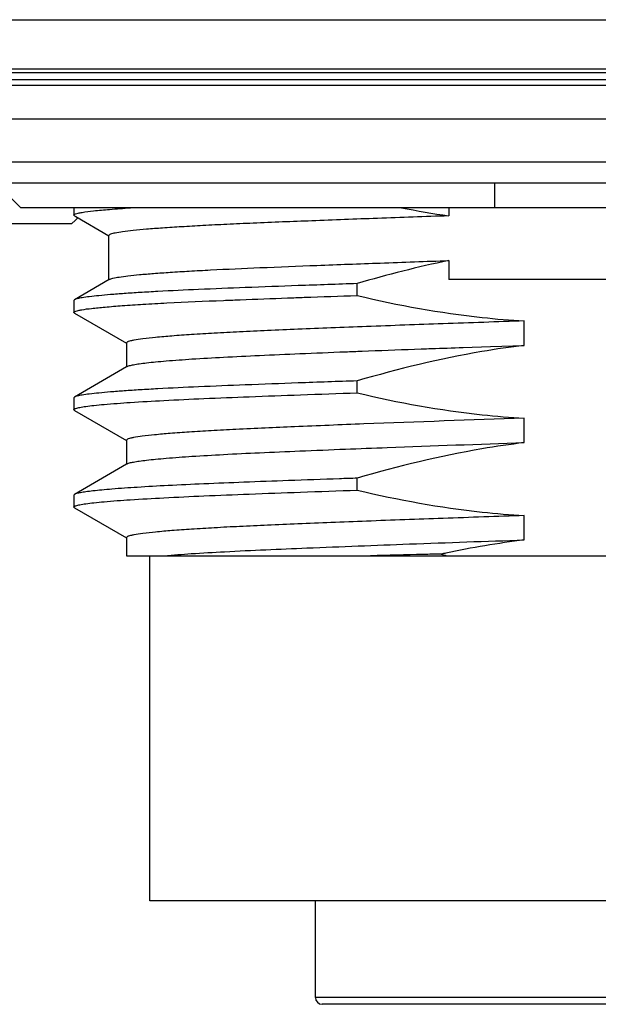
# Model space of a CAD drawing. Header units: millimetres. Extents: x 91 to 530, y 134 to 288.
# Tile 16 of 31: x 465 to 474, y 166 to 180. Entities that reach past the tile are written whole.
import ezdxf

# ---------------------------------------------------------------- set-up
doc = ezdxf.new("R2010")
doc.units = ezdxf.units.MM
doc.header["$LTSCALE"] = 32.67
doc.layers.add('00_COMPONENTS', color=7, linetype='CONTINUOUS')

msp = doc.modelspace()

# ---------------------------------------------------------------- linework, layer by layer
at = {"layer": '00_COMPONENTS', "color": 4}
for p, q in [((448.787, 180.474), (498.743, 180.474)), ((448.787, 179.763), (498.743, 179.763)), ((448.834, 179.708), (498.696, 179.708)), ((498.696, 179.52), (448.834, 179.52)), ((498.696, 179.034), (448.834, 179.034)), ((477.794, 166.308), (469.665, 166.308))]:
    msp.add_line(p, q, dxfattribs=at)
at = {"layer": '00_COMPONENTS', "color": 7}
for p, q in [((448.834, 179.608), (498.696, 179.608)), ((499.593, 178.408), (447.937, 178.408)), ((498.857, 178.108), (448.673, 178.108)), ((465.033, 178.108), (465.398, 177.749)), ((472.265, 177.749), (472.265, 178.108)), ((482.131, 177.749), (465.398, 177.749)), ((466.165, 177.749), (466.165, 177.643)), ((466.174, 177.633), (466.165, 177.643)), ((466.174, 177.633), (466.195, 177.621)), ((466.195, 177.621), (466.673, 177.344)), ((471.597, 177.749), (471.597, 177.632)), ((466.131, 177.515), (449.398, 177.515)), ((466.131, 177.515), (466.188, 177.571)), ((466.188, 177.571), (466.222, 177.605)), ((466.188, 177.571), (466.222, 177.605)), ((466.675, 176.708), (466.675, 177.349)), ((471.597, 176.984), (471.597, 176.708)), ((466.678, 176.708), (466.174, 176.417)), ((466.679, 176.708), (466.675, 176.708)), ((466.685, 176.712), (466.678, 176.708)), ((470.272, 176.478), (470.272, 176.651)), ((475.933, 176.708), (471.597, 176.708)), ((466.174, 176.417), (466.165, 176.406)), ((466.165, 176.406), (466.165, 176.233)), ((468.332, 176.407), (468.364, 176.409)), ((466.174, 176.223), (466.165, 176.233)), ((466.174, 176.223), (466.927, 175.787)), ((472.692, 175.756), (472.692, 176.11)), ((466.93, 175.791), (466.93, 175.444)), ((471.103, 175.701), (471.198, 175.704)), ((471.806, 175.726), (472.202, 175.74)), ((472.202, 175.74), (472.692, 175.756)), ((466.93, 175.444), (466.174, 175.007)), ((466.94, 175.45), (466.93, 175.444)), ((470.272, 175.068), (470.272, 175.241)), ((466.174, 175.007), (466.165, 174.996)), ((466.165, 174.996), (466.165, 174.823)), ((466.174, 174.813), (466.165, 174.823)), ((466.174, 174.813), (466.927, 174.377)), ((472.692, 174.346), (472.692, 174.7)), ((466.93, 174.381), (466.93, 174.034)), ((466.93, 174.034), (466.174, 173.597)), ((466.94, 174.04), (466.93, 174.034)), ((470.272, 173.658), (470.272, 173.831)), ((466.174, 173.597), (466.165, 173.586)), ((466.165, 173.586), (466.165, 173.413)), ((466.174, 173.403), (466.165, 173.413)), ((466.174, 173.403), (466.927, 172.967)), ((472.692, 172.936), (472.692, 173.29)), ((466.93, 172.971), (466.93, 172.708)), ((466.93, 172.708), (480.865, 172.708)), ((467.265, 167.708), (467.265, 172.708)), ((480.265, 167.708), (467.265, 167.708)), ((469.665, 166.308), (469.665, 167.708)), ((477.694, 166.208), (469.765, 166.208))]:
    msp.add_line(p, q, dxfattribs=at)
for centre, radius, start, end in [((466.246, 177.503), 0.168, 109.2929, 110.1494), ((473.678, 191.863), 14.382, 258.9137, 261.6787), ((474.369, 159.455), 13.585, 97.0878, 101.9514), ((474.691, 157.834), 15.237, 101.8752, 102.1271), ((474.257, 181.395), 9.095, 252.2866, 252.7707), ((469.765, 166.308), 0.1, 180, 270)]:
    msp.add_arc(centre, radius, start, end, dxfattribs=at)
for points, knots in [([(466.165, 177.643), (466.165, 177.647), (466.173, 177.655), (466.182, 177.658), (466.188, 177.66)], [0, 0, 0, 0, 0.344645, 1, 1, 1, 1]), ([(466.19, 177.661), (466.203, 177.665), (466.234, 177.673), (466.32, 177.689), (466.472, 177.708), (466.706, 177.729), (466.885, 177.742), (466.985, 177.749)], [0, 0, 0, 0, 0.04957, 0.120576, 0.328167, 0.622192, 1, 1, 1, 1]), ([(471.597, 177.632), (471.253, 177.62), (470.591, 177.597), (469.646, 177.561), (468.919, 177.533), (468.393, 177.509), (468.048, 177.492), (467.738, 177.474), (467.465, 177.457), (467.231, 177.439), (467.038, 177.421), (466.886, 177.404), (466.777, 177.387), (466.712, 177.372), (466.683, 177.36), (466.675, 177.352), (466.675, 177.349)], [0, 0, 0, 0, 0.209078, 0.402126, 0.574363, 0.651328, 0.721549, 0.784589, 0.84007, 0.887645, 0.927036, 0.958008, 0.980409, 0.994183, 0.997944, 1, 1, 1, 1]), ([(466.685, 176.712), (466.691, 176.716), (466.707, 176.722), (466.752, 176.734), (466.835, 176.748), (466.962, 176.765), (467.129, 176.782), (467.333, 176.799), (467.574, 176.816), (467.849, 176.833), (468.283, 176.856), (468.9, 176.884), (469.719, 176.916), (470.63, 176.95), (471.267, 176.973), (471.597, 176.984)], [0, 0, 0, 0, 0.004239, 0.01041, 0.028689, 0.0549, 0.088932, 0.130618, 0.179725, 0.235986, 0.299077, 0.444304, 0.612138, 0.798785, 1, 1, 1, 1]), ([(470.272, 176.651), (469.987, 176.641), (469.446, 176.622), (468.68, 176.594), (468.002, 176.567), (467.494, 176.542), (467.135, 176.522), (466.906, 176.507), (466.707, 176.492), (466.538, 176.477), (466.401, 176.462), (466.296, 176.448), (466.229, 176.435), (466.192, 176.425), (466.179, 176.42), (466.174, 176.417)], [0, 0, 0, 0, 0.20814, 0.395319, 0.560022, 0.703705, 0.766446, 0.822424, 0.871212, 0.912472, 0.946041, 0.971789, 0.989688, 0.995763, 1, 1, 1, 1]), ([(469.262, 176.443), (469.343, 176.446), (469.68, 176.458), (470.016, 176.47), (470.272, 176.478)], [0, 0, 0, 0, 0.239474, 1, 1, 1, 1]), ([(470.272, 176.478), (470.868, 176.336), (471.674, 176.19), (472.488, 176.121), (472.692, 176.11)], [0, 0, 0, 0, 0.749894, 1, 1, 1, 1]), ([(466.195, 176.253), (466.207, 176.257), (466.235, 176.264), (466.311, 176.278), (466.44, 176.294), (466.635, 176.313), (466.884, 176.333), (467.183, 176.352), (467.672, 176.379), (468.06, 176.396), (468.332, 176.407)], [0, 0, 0, 0, 0.017199, 0.040719, 0.107073, 0.198965, 0.315788, 0.456349, 0.618835, 1, 1, 1, 1]), ([(468.364, 176.409), (468.435, 176.411), (468.734, 176.423), (469.033, 176.434), (469.262, 176.443)], [0, 0, 0, 0, 0.235517, 1, 1, 1, 1]), ([(466.165, 176.233), (466.165, 176.237), (466.176, 176.247), (466.187, 176.25), (466.195, 176.253)], [0, 0, 0, 0, 0.329509, 1, 1, 1, 1]), ([(472.692, 176.11), (472.3, 176.096), (471.538, 176.07), (470.604, 176.036), (469.903, 176.008), (469.425, 175.989), (468.984, 175.97), (468.58, 175.952), (468.213, 175.933), (467.885, 175.913), (467.602, 175.893), (467.367, 175.873), (467.183, 175.853), (467.062, 175.836), (466.992, 175.821), (466.962, 175.813), (466.945, 175.806), (466.936, 175.801), (466.93, 175.795), (466.93, 175.791)], [0, 0, 0, 0, 0.203588, 0.395791, 0.484862, 0.567867, 0.644071, 0.71395, 0.777833, 0.834914, 0.884276, 0.925246, 0.957359, 0.980393, 0.98848, 0.994328, 0.996441, 0.998047, 1, 1, 1, 1]), ([(466.94, 175.45), (466.951, 175.456), (466.981, 175.465), (467.039, 175.478), (467.122, 175.491), (467.228, 175.504), (467.358, 175.518), (467.577, 175.537), (467.904, 175.561), (468.355, 175.587), (468.876, 175.612), (469.465, 175.637), (469.88, 175.654), (470.1, 175.663)], [0, 0, 0, 0, 0.011388, 0.030082, 0.056329, 0.090143, 0.131415, 0.180024, 0.298232, 0.441885, 0.606875, 0.79238, 1, 1, 1, 1]), ([(470.1, 175.663), (470.18, 175.666), (470.515, 175.679), (470.849, 175.691), (471.103, 175.701)], [0, 0, 0, 0, 0.24094, 1, 1, 1, 1]), ([(472.692, 175.756), (472.487, 175.731), (471.671, 175.61), (470.866, 175.415), (470.272, 175.241)], [0, 0, 0, 0, 0.250087, 1, 1, 1, 1]), ([(471.198, 175.704), (471.248, 175.706), (471.451, 175.713), (471.653, 175.72), (471.806, 175.726)], [0, 0, 0, 0, 0.247007, 1, 1, 1, 1]), ([(470.272, 175.241), (469.987, 175.231), (469.446, 175.212), (468.68, 175.184), (468.002, 175.157), (467.494, 175.132), (467.135, 175.112), (466.906, 175.097), (466.707, 175.082), (466.538, 175.067), (466.401, 175.052), (466.296, 175.038), (466.229, 175.025), (466.192, 175.015), (466.179, 175.01), (466.174, 175.007)], [0, 0, 0, 0, 0.20814, 0.395319, 0.560022, 0.703705, 0.766446, 0.822424, 0.871212, 0.912472, 0.946041, 0.971789, 0.989688, 0.995763, 1, 1, 1, 1]), ([(466.195, 174.843), (466.214, 174.849), (466.262, 174.859), (466.349, 174.873), (466.467, 174.887), (466.681, 174.908), (467.019, 174.932), (467.5, 174.96), (468.075, 174.987), (468.735, 175.013), (469.476, 175.041), (469.998, 175.059), (470.272, 175.068)], [0, 0, 0, 0, 0.014391, 0.036005, 0.064915, 0.101023, 0.194261, 0.313542, 0.455301, 0.616423, 0.798566, 1, 1, 1, 1]), ([(470.272, 175.068), (470.868, 174.926), (471.674, 174.78), (472.488, 174.711), (472.692, 174.7)], [0, 0, 0, 0, 0.749894, 1, 1, 1, 1]), ([(466.165, 174.823), (466.165, 174.827), (466.176, 174.837), (466.187, 174.84), (466.195, 174.843)], [0, 0, 0, 0, 0.329509, 1, 1, 1, 1]), ([(472.692, 174.7), (471.917, 174.674), (470.807, 174.635), (469.414, 174.579), (468.795, 174.552), (468.512, 174.538)], [0, 0, 0, 0, 0.556175, 0.796713, 1, 1, 1, 1]), ([(468.512, 174.538), (468.393, 174.532), (468.168, 174.52), (467.851, 174.501), (467.578, 174.481), (467.351, 174.461), (467.173, 174.442), (467.057, 174.425), (466.99, 174.411), (466.958, 174.401), (466.939, 174.394), (466.93, 174.385), (466.93, 174.381)], [0, 0, 0, 0, 0.223911, 0.423587, 0.59607, 0.739084, 0.851134, 0.931481, 0.959696, 0.980115, 0.993103, 1, 1, 1, 1]), ([(470.1, 174.253), (470.302, 174.261), (471.166, 174.294), (472.03, 174.324), (472.692, 174.346)], [0, 0, 0, 0, 0.234156, 1, 1, 1, 1]), ([(472.692, 174.346), (472.487, 174.321), (471.671, 174.2), (470.866, 174.005), (470.272, 173.831)], [0, 0, 0, 0, 0.250087, 1, 1, 1, 1]), ([(466.94, 174.04), (466.951, 174.046), (466.981, 174.055), (467.039, 174.068), (467.122, 174.081), (467.228, 174.094), (467.358, 174.108), (467.577, 174.127), (467.904, 174.151), (468.355, 174.177), (468.876, 174.202), (469.465, 174.227), (469.881, 174.244), (470.1, 174.253)], [0, 0, 0, 0, 0.011388, 0.030082, 0.056329, 0.090142, 0.131415, 0.180024, 0.298233, 0.441885, 0.606875, 0.79238, 1, 1, 1, 1]), ([(469.276, 173.796), (469.06, 173.788), (468.651, 173.773), (468.069, 173.75), (467.554, 173.726), (467.111, 173.701), (466.79, 173.679), (466.577, 173.66), (466.451, 173.648), (466.348, 173.635), (466.269, 173.623), (466.213, 173.611), (466.184, 173.602), (466.174, 173.597)], [0, 0, 0, 0, 0.208193, 0.39475, 0.561395, 0.705261, 0.822849, 0.870969, 0.911736, 0.945036, 0.970778, 0.989016, 1, 1, 1, 1]), ([(470.272, 173.831), (470.186, 173.828), (469.854, 173.817), (469.522, 173.805), (469.276, 173.796)], [0, 0, 0, 0, 0.25979, 1, 1, 1, 1]), ([(466.195, 173.433), (466.214, 173.439), (466.262, 173.449), (466.349, 173.463), (466.467, 173.477), (466.681, 173.498), (467.019, 173.522), (467.5, 173.55), (468.075, 173.577), (468.735, 173.603), (469.476, 173.631), (469.998, 173.649), (470.272, 173.658)], [0, 0, 0, 0, 0.014391, 0.036005, 0.064915, 0.101023, 0.194261, 0.313542, 0.455301, 0.616423, 0.798566, 1, 1, 1, 1]), ([(470.272, 173.658), (470.868, 173.516), (471.674, 173.37), (472.488, 173.301), (472.692, 173.29)], [0, 0, 0, 0, 0.749894, 1, 1, 1, 1]), ([(466.165, 173.413), (466.165, 173.417), (466.176, 173.427), (466.187, 173.43), (466.195, 173.433)], [0, 0, 0, 0, 0.329509, 1, 1, 1, 1]), ([(472.692, 173.29), (472.3, 173.276), (471.538, 173.25), (470.604, 173.216), (469.903, 173.188), (469.425, 173.169), (468.984, 173.15), (468.58, 173.132), (468.213, 173.113), (467.885, 173.093), (467.602, 173.073), (467.367, 173.053), (467.183, 173.033), (467.062, 173.016), (466.992, 173.001), (466.962, 172.993), (466.945, 172.986), (466.936, 172.981), (466.93, 172.975), (466.93, 172.971)], [0, 0, 0, 0, 0.203588, 0.395791, 0.484862, 0.567867, 0.644071, 0.71395, 0.777833, 0.834914, 0.884276, 0.925246, 0.957359, 0.980393, 0.98848, 0.994328, 0.996441, 0.998047, 1, 1, 1, 1]), ([(467.476, 172.708), (467.606, 172.72), (467.898, 172.741), (468.587, 172.781), (469.64, 172.825), (471.087, 172.881), (472.137, 172.918), (472.692, 172.936)], [0, 0, 0, 0, 0.075201, 0.167846, 0.396391, 0.681016, 1, 1, 1, 1]), ([(471.49, 172.731), (471.402, 172.73), (471.061, 172.722), (470.719, 172.714), (470.466, 172.708)], [0, 0, 0, 0, 0.256512, 1, 1, 1, 1])]:
    msp.add_open_spline(points, degree=3, knots=knots, dxfattribs=at)
msp.add_open_spline([(471.597, 176.984), (471.151, 176.892), (470.709, 176.779), (470.272, 176.651)], degree=3, dxfattribs=at)

doc.saveas('drawing.dxf')
